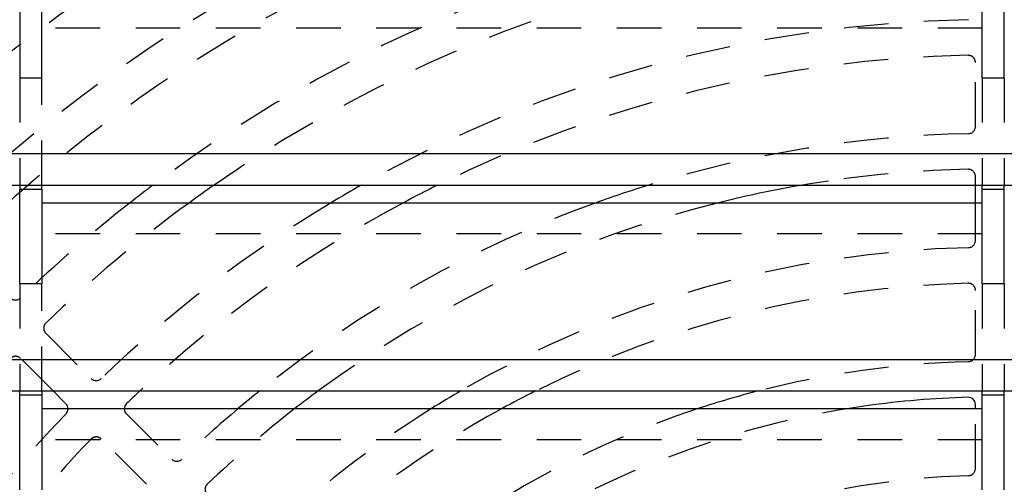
# Model space of a CAD drawing. Extents: x 3.3 to 34.5, y 1 to 22.4.
# Tile 14 of 34: x 7.1 to 9.9, y 9.6 to 10.9. Entities that reach past the tile are written whole.
import ezdxf

# ---------------------------------------------------------------- set-up
doc = ezdxf.new("R2010")
doc.units = 0
doc.linetypes.add('HIDDEN', pattern=[0.1875, 0.125, -0.0625])
doc.layers.add('ACSRY', color=30, linetype='CONTINUOUS')

msp = doc.modelspace()

# ---------------------------------------------------------------- linework, layer by layer
at = {"layer": 'ACSRY', "color": 30, "linetype": 'CONTINUOUS'}
for p, q in [((7.11, 10.9794), (7.11, 10.7132)), ((7.172, 10.7132), (7.172, 10.9794)), ((9.8105, 10.7132), (9.8105, 10.9794)), ((9.8725, 10.7132), (9.8725, 10.9794)), ((7.172, 10.7132), (7.11, 10.7132)), ((9.8725, 10.7132), (9.8105, 10.7132)), ((15.279, 10.5002), (4.404, 10.5002)), ((4.404, 10.4126), (7.11, 10.4126)), ((7.11, 10.4126), (7.11, 10.4014)), ((7.11, 10.4126), (7.172, 10.4126)), ((7.11, 10.1352), (7.11, 10.4014)), ((7.11, 10.4014), (7.172, 10.4014)), ((7.172, 10.4014), (7.172, 10.4126)), ((7.172, 10.4126), (9.8105, 10.4126)), ((7.172, 10.4014), (7.172, 10.1352)), ((9.7914, 10.3632), (9.7914, 10.4126)), ((9.8105, 10.4014), (9.8105, 10.4126)), ((9.8105, 10.4126), (9.8725, 10.4126)), ((9.8105, 10.1352), (9.8105, 10.4014)), ((9.8105, 10.4014), (9.8725, 10.4014)), ((9.8725, 10.4014), (9.8725, 10.4126)), ((9.8725, 10.4126), (12.511, 10.4126)), ((9.8725, 10.1352), (9.8725, 10.4014)), ((7.172, 10.3632), (9.8105, 10.3632)), ((7.172, 10.1352), (7.11, 10.1352)), ((9.8725, 10.1352), (9.8105, 10.1352)), ((15.279, 9.9222), (4.404, 9.9222)), ((4.404, 9.8346), (7.11, 9.8346)), ((7.11, 9.8234), (7.11, 9.8346)), ((7.11, 9.8346), (7.172, 9.8346)), ((7.172, 9.8346), (7.172, 9.8234)), ((7.172, 9.8346), (9.8105, 9.8346)), ((7.2398, 9.7987), (7.2039, 9.8346)), ((9.8105, 9.8234), (9.8105, 9.8346)), ((9.8105, 9.8346), (9.8725, 9.8346)), ((9.8725, 9.8234), (9.8725, 9.8346)), ((9.8725, 9.8346), (12.511, 9.8346)), ((7.11, 9.5572), (7.11, 9.8234)), ((7.11, 9.8234), (7.172, 9.8234)), ((7.172, 9.8234), (7.172, 9.5572)), ((9.8105, 9.5572), (9.8105, 9.8234)), ((9.8105, 9.8234), (9.8725, 9.8234)), ((9.8725, 9.5572), (9.8725, 9.8234)), ((7.172, 9.7852), (9.8105, 9.7852)), ((9.7914, 9.7852), (9.7914, 9.7968))]:
    msp.add_line(p, q, dxfattribs=at)
at = {"layer": 'ACSRY', "color": 30, "linetype": 'HIDDEN'}
for p, q in [((9.8105, 10.8536), (7.172, 10.8536)), ((9.7914, 10.577), (9.7914, 10.757)), ((7.11, 10.7132), (7.11, 10.4126)), ((7.172, 10.4126), (7.172, 10.7132)), ((9.8105, 10.7132), (9.8105, 10.4126)), ((9.8725, 10.7132), (9.8725, 10.4126)), ((9.7914, 10.4126), (9.7914, 10.437)), ((9.7914, 10.2569), (9.7914, 10.3632)), ((9.8105, 10.2756), (7.172, 10.2756)), ((7.11, 10.1352), (7.11, 9.8346)), ((7.172, 9.8346), (7.172, 10.1352)), ((9.7914, 9.9368), (9.7914, 10.1169)), ((9.8105, 10.1352), (9.8105, 9.8346)), ((9.8725, 10.1352), (9.8725, 9.8346)), ((7.1832, 9.9967), (7.3105, 9.8694)), ((7.2039, 9.8346), (7.1125, 9.926)), ((9.7914, 9.6167), (9.7914, 9.7852)), ((7.4095, 9.7704), (7.5368, 9.6431)), ((9.8105, 9.6976), (7.172, 9.6976)), ((7.4661, 9.5724), (7.3388, 9.6997))]:
    msp.add_line(p, q, dxfattribs=at)
for centre, radius, start, end in [((9.8414, 7.2677), 4.57, 125.7419, 134.1262), ((9.8414, 7.2677), 4.47, 124.7334, 134.0987), ((9.8414, 7.2677), 4.25, 120.1911, 132.2722), ((9.8414, 7.2677), 4.15, 117.7262, 131.1621), ((9.8414, 7.2677), 3.93, 110.815, 126.85), ((9.8414, 7.2677), 3.83, 106.4356, 124.8048), ((9.8414, 7.2677), 3.61, 91.1049, 119.4085), ((9.8414, 7.2677), 3.51, 91.1493, 116.368), ((9.7714, 10.757), 0.02, 0, 91.1493), ((9.8414, 7.2677), 3.29, 91.2118, 107.0846), ((9.7714, 10.577), 0.02, 271.2118, 360), ((9.8414, 7.2677), 3.19, 91.2653, 98.3297), ((9.7714, 10.437), 0.02, 0, 91.2653), ((9.8414, 7.2677), 3.93, 128.0327, 133.9846), ((9.8414, 7.2677), 3.83, 126.0772, 133.9473), ((9.8414, 7.2677), 3.61, 120.9653, 133.895), ((9.8414, 7.2677), 3.51, 118.1265, 133.0056), ((9.8414, 7.2677), 3.29, 109.7999, 128.7222), ((9.8414, 7.2677), 3.19, 103.9809, 126.424), ((9.7714, 10.2569), 0.02, 271.3415, 0), ((9.8414, 7.2677), 2.97, 91.3415, 120.203), ((9.8414, 7.2677), 2.87, 91.4074, 116.5734), ((9.7714, 10.1169), 0.02, 0, 91.4074), ((7.0983, 10.1099), 0.02, 225.0017, 313.9835), ((7.1973, 10.0109), 0.02, 133.9474, 224.9994), ((7.0983, 9.9119), 0.02, 44.9988, 136.053), ((9.7714, 9.9368), 0.02, 271.5023, 360), ((9.8414, 7.2677), 2.65, 91.5023, 104.3936), ((7.3246, 9.8836), 0.02, 225.0064, 313.8939), ((7.2256, 9.7846), 0.02, 316.1028, 1.9409), ((7.4236, 9.7845), 0.02, 178.0045, 225.0035), ((9.8414, 7.2677), 3.29, 130.0754, 133.7882), ((9.8414, 7.2677), 3.19, 127.8906, 133.7347), ((9.8414, 7.2677), 2.97, 122.0438, 133.6585), ((9.8414, 7.2677), 2.87, 118.6962, 133.5926), ((9.8414, 7.2677), 2.65, 108.1949, 131.3665), ((9.8414, 7.2677), 2.55, 98.0246, 128.7459), ((9.8414, 7.2677), 3.61, 136.1049, 146.5699), ((9.8414, 7.2677), 3.51, 136.1493, 145.4855), ((7.3246, 9.6855), 0.02, 44.9983, 136.1502), ((7.5509, 9.6572), 0.02, 225.0017, 313.7871), ((9.7714, 9.6167), 0.02, 271.7069, 0), ((9.8414, 7.2677), 2.33, 91.7069, 121.3979), ((7.65, 9.5582), 0.02, 133.7348, 225.0001)]:
    msp.add_arc(centre, radius, start, end, dxfattribs=at)
at = {"layer": 'ACSRY', "color": 30, "linetype": 'CONTINUOUS'}
for centre, radius, start, end in [((9.8414, 7.2677), 3.19, 98.3297, 103.9809), ((9.8414, 7.2677), 4.15, 131.1621, 131.7632), ((9.8414, 7.2677), 3.93, 126.85, 128.0327), ((9.8414, 7.2677), 3.83, 124.8048, 126.0772), ((9.8414, 7.2677), 3.61, 119.4085, 120.9653), ((9.8414, 7.2677), 3.51, 116.368, 118.1265), ((9.8414, 7.2677), 3.29, 107.0846, 109.7999), ((9.8414, 7.2677), 3.51, 133.0056, 133.8507), ((9.8414, 7.2677), 3.29, 128.7222, 130.0754), ((9.8414, 7.2677), 3.19, 126.424, 127.8906), ((9.8414, 7.2677), 2.97, 120.203, 122.0438), ((9.8414, 7.2677), 2.87, 116.5734, 118.6962), ((9.8414, 7.2677), 2.65, 104.3936, 108.1949), ((9.8414, 7.2677), 2.55, 91.5855, 98.0246), ((9.7714, 9.7968), 0.02, 0, 91.5855), ((7.2256, 9.7846), 0.02, 1.9409, 45.0031), ((7.4236, 9.7845), 0.02, 133.8509, 178.0045)]:
    msp.add_arc(centre, radius, start, end, dxfattribs=at)

doc.saveas('drawing.dxf')
